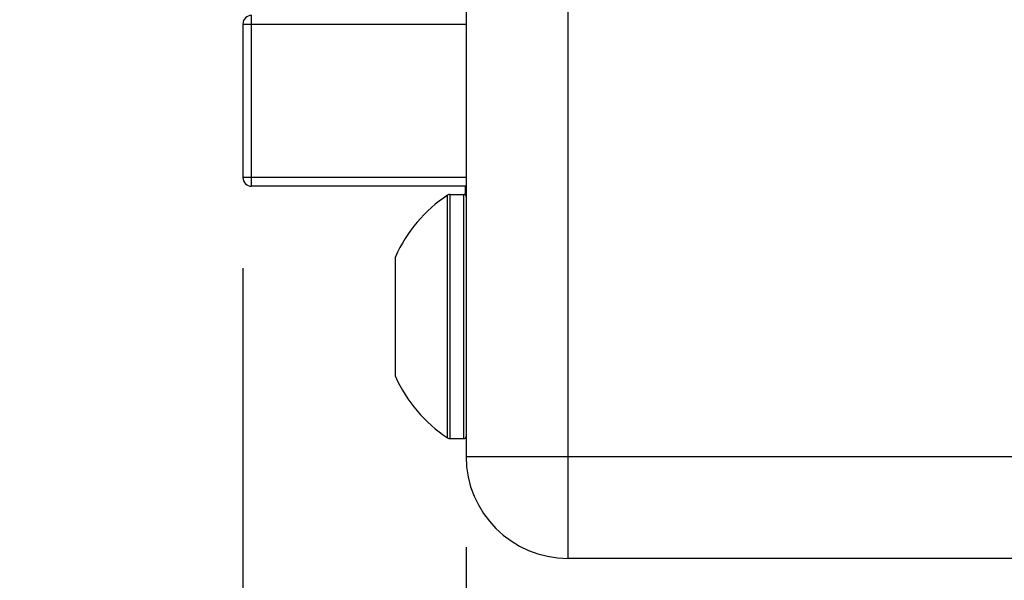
# Model space of a CAD drawing. Header units: inches. Extents: x 0 to 34, y 0 to 22.
# Tile 71 of 106: x 13.103 to 13.781, y 6.048 to 6.434. Entities that reach past the tile are written whole.
import ezdxf

# ---------------------------------------------------------------- set-up
doc = ezdxf.new("R2010")
doc.units = ezdxf.units.IN
doc.header["$LTSCALE"] = 1.87
doc.header["$MEASUREMENT"] = 0
doc.layers.get('0').update_dxf_attribs({"linetype": 'CONTINUOUS'})
doc.layers.add('02___PRT_ALL_AXES', color=7, linetype='CONTINUOUS')
doc.layers.add('DIMENSIONS', color=7, linetype='CONTINUOUS')
doc.styles.get("Standard").update_dxf_attribs({"font": 'txt', "width": 0.8})
doc.dimstyles.new('DIMSTYLE_2', dxfattribs={"dimtxt": 0.125, "dimasz": 0.18, "dimexe": 0.125, "dimexo": 0.0625, "dimgap": 0.0625, "dimtad": 0, "dimtih": 1, "dimtoh": 1, "dimlfac": 1.333333, "dimzin": 4, "dimdsep": 46, "dimtxsty": 'STANDARD', "dimblk": '_FILLED', "dimblk1": '_FILLED', "dimblk2": '_FILLED', "dimcen": 0.09, "dimadec": 0, "dimazin": 0, "dimtfac": 1, "dimtofl": 0, "dimtmove": 0, "dimatfit": 3, "dimldrblk": '_FILLED', "dimfxl": 1, "dimtolj": 1, "dimtzin": 4, "dimarcsym": 0})

# ---------------------------------------------------------------- blocks, each defined once
blk = doc.blocks.new('_FILLED')
at = {"color": 0, "linetype": 'BYBLOCK'}
blk.add_solid([(0, 0), (-1, 0.1736), (-1, -0.1736)], dxfattribs=at)
blk = doc.blocks.new('*D9')
at = {"layer": 'DIMENSIONS', "color": 2, "linetype": 'CONTINUOUS'}
for p, q in [((13.25659, 6.26298), (13.25659, 5.40865)), ((13.41034, 6.07086), (13.41034, 5.40865)), ((13.25659, 5.53365), (12.88744, 5.53365)), ((13.41034, 5.53365), (13.77034, 5.53365))]:
    blk.add_line(p, q, dxfattribs=at)
at = {"layer": 'DIMENSIONS', "color": 2, "linetype": 'CONTINUOUS', "xscale": 0.18, "yscale": 0.18, "zscale": 0.18}
blk.add_blockref('_FILLED', (13.25659, 5.53365), dxfattribs=at)
at = {"layer": 'DIMENSIONS', "color": 2, "linetype": 'CONTINUOUS', "xscale": 0.18, "yscale": 0.18, "zscale": 0.18, "rotation": 180}
blk.add_blockref('_FILLED', (13.41034, 5.53365), dxfattribs=at)
at = {"layer": 'DIMENSIONS', "color": 2, "linetype": 'CONTINUOUS', "insert": (12.82494, 5.59615), "char_height": 0.125, "width": 0.925, "attachment_point": 3, "line_spacing_factor": 0.9}
blk.add_mtext('.21{\\Ftxt.shx;\\W1.000000;\\H0.125000; }[5.2]', dxfattribs=at)

msp = doc.modelspace()

# ---------------------------------------------------------------- linework, layer by layer
at = {"color": 9, "linetype": 'CONTINUOUS'}
for p, q in [((13.48065, 6.06305), (13.48065, 7.20455)), ((13.26259, 6.31948), (13.26259, 6.43723)), ((13.25659, 6.43123), (13.41034, 6.43123)), ((13.41034, 6.32548), (13.25659, 6.32548)), ((13.39766, 6.14604), (13.39766, 6.31336)), ((13.39929, 6.14555), (13.39929, 6.31386)), ((13.40886, 6.14555), (13.40886, 6.31386)), ((13.41034, 6.13336), (21.28534, 6.13336))]:
    msp.add_line(p, q, dxfattribs=at)
at = {"color": 7, "linetype": 'CONTINUOUS'}
for p, q in [((13.41034, 7.13424), (13.41034, 6.13336)), ((13.25659, 6.43123), (13.25659, 6.32548)), ((13.41034, 6.31948), (13.26259, 6.31948)), ((13.40996, 6.31334), (13.40996, 6.31948)), ((21.21503, 6.06305), (13.48065, 6.06305))]:
    msp.add_line(p, q, dxfattribs=at)
for centre, radius, start, end in [((13.26259, 6.43123), 0.006, 90, 180), ((13.26259, 6.32548), 0.006, 180, 270), ((13.39929, 6.3109), 0.00295, 90, 123.55731), ((13.40886, 6.31238), 0.00148, 360, 90), ((13.40886, 6.14703), 0.00148, 270, 0), ((13.39929, 6.1485), 0.00295, 236.44269, 270), ((13.48065, 6.13336), 0.07031, 180, 270)]:
    msp.add_arc(centre, radius, start, end, dxfattribs=at)
at = {"layer": '02___PRT_ALL_AXES', "color": 7, "linetype": 'CONTINUOUS'}
for p, q in [((13.39929, 6.31386), (13.40886, 6.31386)), ((13.36162, 6.18847), (13.36162, 6.27094)), ((13.39929, 6.14555), (13.40886, 6.14555))]:
    msp.add_line(p, q, dxfattribs=at)
for start, end in [(123.55731, 155.75037), (204.24963, 236.44269)]:
    msp.add_arc((13.45315, 6.2297), 0.10039, start, end, dxfattribs=at)

# ---------------------------------------------------------------- dimensions: what is measured, and where the dimension line sits
at = {"layer": 'DIMENSIONS', "color": 2, "linetype": 'CONTINUOUS'}
dim = msp.add_linear_dim(base=(13.2565899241, 5.5336496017), p1=(13.4103399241, 6.1333621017), p2=(13.2565899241, 6.3254751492), angle=180, dimstyle='DIMSTYLE_2', dxfattribs=at)
dim.commit()
dim.dimension.update_dxf_attribs({"geometry": '*D9', "text_midpoint": (12.3624406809, 5.5336496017), "dimtype": 160})

doc.saveas('drawing.dxf')
